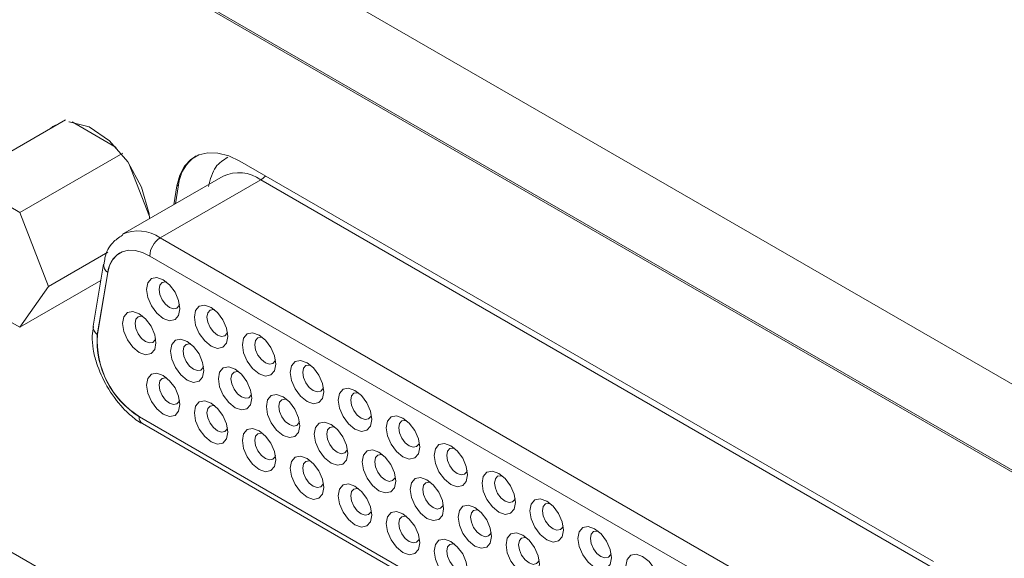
# Model space of a CAD drawing. Header units: inches. Extents: x 0.5 to 21.6, y 0.5 to 16.5.
# Tile 13 of 18: x 14.3 to 15.6, y 10.8 to 11.5. Entities that reach past the tile are written whole.
import ezdxf

# ---------------------------------------------------------------- set-up
doc = ezdxf.new("R2010")
doc.units = ezdxf.units.IN
doc.header["$MEASUREMENT"] = 0

msp = doc.modelspace()

# ---------------------------------------------------------------- linework, layer by layer
at = {"color": 7, "linetype": 'Continuous', "lineweight": 15}
for p, q in [((16.6864, 10.4106), (13.7626, 12.0985)), ((16.637, 10.3248), (13.6919, 12.025)), ((16.644, 10.3183), (13.7109, 12.0115)), ((16.6461, 10.3195), (13.7131, 12.0128)), ((14.2069, 11.3085), (14.344, 11.3877)), ((14.326, 11.3773), (14.3307, 11.3808)), ((14.4114, 11.3512), (14.3529, 11.385)), ((14.2832, 11.2645), (14.4203, 11.3436)), ((14.4556, 11.2594), (14.4282, 11.3299)), ((15.4981, 10.8002), (14.5757, 11.3327)), ((14.2832, 11.2645), (14.2069, 11.3085)), ((14.5536, 11.3128), (14.42, 11.2356)), ((14.47, 11.2307), (14.6036, 11.3078)), ((14.4922, 11.2999), (14.488, 11.2749)), ((14.4901, 11.2761), (14.4943, 11.3012)), ((14.4943, 11.3012), (14.4922, 11.2999)), ((15.5029, 10.7886), (14.6036, 11.3078)), ((14.3214, 11.1661), (14.2832, 11.2645)), ((15.3693, 10.7115), (14.47, 11.2307)), ((14.3214, 11.1661), (14.4003, 11.2116)), ((14.3946, 11.196), (14.3808, 11.1133)), ((14.4561, 11.2066), (15.3554, 10.6874)), ((14.3863, 11.102), (14.4001, 11.1847)), ((14.4004, 11.1848), (14.3866, 11.1022)), ((14.4004, 11.1848), (14.4001, 11.1847)), ((14.2832, 11.1118), (14.3909, 11.174)), ((14.2069, 11.1558), (14.2832, 11.1118)), ((14.2832, 11.1118), (14.3214, 11.1661)), ((14.3866, 11.1022), (14.3863, 11.102)), ((14.534, 10.6616), (13.9159, 11.0184)), ((14.4422, 10.9928), (14.4425, 10.9929)), ((15.3692, 10.4576), (14.4422, 10.9928)), ((14.4425, 10.9929), (15.3695, 10.4577)), ((14.4463, 10.9837), (15.3733, 10.4486))]:
    msp.add_line(p, q, dxfattribs=at)
at = {"color": 7, "linetype": 'Continuous', "lineweight": 15, "flags": 128}
for points in [[(14.3361, 11.3831), (14.3273, 11.3787), (14.3239, 11.3761)], [(14.4559, 11.2564), (14.4551, 11.2629), (14.4453, 11.298), (14.4269, 11.3319), (14.4025, 11.36), (14.3753, 11.3786), (14.349, 11.3851), (14.3484, 11.3851)], [(14.5757, 11.3327), (14.561, 11.3397), (14.5467, 11.3435), (14.5333, 11.344), (14.5212, 11.3412), (14.5107, 11.3352), (14.5022, 11.3261), (14.496, 11.3142), (14.4922, 11.2999)], [(14.4001, 11.1847), (14.4027, 11.1942), (14.4069, 11.2022), (14.4125, 11.2083), (14.4195, 11.2123), (14.4277, 11.2142), (14.4366, 11.2138), (14.4462, 11.2113), (14.4561, 11.2066)], [(14.4517, 11.1622), (14.4534, 11.171), (14.4582, 11.1766), (14.4654, 11.178), (14.4739, 11.175), (14.4825, 11.1682), (14.4897, 11.1584), (14.4945, 11.1473), (14.4962, 11.1365), (14.4945, 11.1276), (14.4897, 11.122), (14.4825, 11.1206), (14.4739, 11.1236), (14.4654, 11.1305), (14.4582, 11.1402), (14.4534, 11.1513), (14.4517, 11.1622)], [(14.4786, 11.1718), (14.477, 11.1721), (14.4725, 11.1712), (14.4694, 11.1677), (14.4684, 11.1622)], [(14.4684, 11.1622), (14.4694, 11.1554), (14.4725, 11.1484), (14.477, 11.1424), (14.4823, 11.1381), (14.4876, 11.1362), (14.4921, 11.1371), (14.4952, 11.1406), (14.4957, 11.1421)], [(14.4198, 11.1169), (14.4215, 11.1258), (14.4263, 11.1313), (14.4335, 11.1327), (14.4421, 11.1298), (14.4506, 11.1229), (14.4578, 11.1132), (14.4626, 11.102), (14.4643, 11.0912), (14.4626, 11.0823), (14.4578, 11.0768), (14.4506, 11.0754), (14.4421, 11.0783), (14.4335, 11.0852), (14.4263, 11.095), (14.4215, 11.1061), (14.4198, 11.1169)], [(14.5154, 11.1254), (14.5171, 11.1342), (14.5219, 11.1398), (14.5292, 11.1412), (14.5377, 11.1382), (14.5462, 11.1313), (14.5534, 11.1216), (14.5583, 11.1105), (14.56, 11.0997), (14.5583, 11.0908), (14.5534, 11.0852), (14.5462, 11.0838), (14.5377, 11.0868), (14.5292, 11.0937), (14.5219, 11.1034), (14.5171, 11.1145), (14.5154, 11.1254)], [(14.5424, 11.135), (14.5407, 11.1353), (14.5362, 11.1344), (14.5332, 11.1309), (14.5321, 11.1254)], [(14.4467, 11.1265), (14.4451, 11.1268), (14.4406, 11.1259), (14.4376, 11.1225), (14.4365, 11.1169)], [(14.4365, 11.1169), (14.4376, 11.1102), (14.4406, 11.1032), (14.4451, 11.0971), (14.4504, 11.0928), (14.4557, 11.091), (14.4603, 11.0918), (14.4633, 11.0953), (14.4638, 11.0969)], [(14.5321, 11.1254), (14.5332, 11.1186), (14.5362, 11.1116), (14.5407, 11.1056), (14.546, 11.1013), (14.5514, 11.0994), (14.5559, 11.1003), (14.5589, 11.1038), (14.5595, 11.1053)], [(14.6014, 11.1014), (14.61, 11.0945), (14.6172, 11.0848), (14.622, 11.0737), (14.6237, 11.0628), (14.622, 11.054), (14.6172, 11.0484), (14.61, 11.047), (14.6014, 11.05), (14.5929, 11.0569), (14.5857, 11.0666), (14.5809, 11.0777), (14.5792, 11.0886), (14.5809, 11.0974), (14.5857, 11.103), (14.5929, 11.1044), (14.6014, 11.1014)], [(14.4835, 11.0801), (14.4852, 11.089), (14.4901, 11.0945), (14.4973, 11.0959), (14.5058, 11.093), (14.5143, 11.0861), (14.5216, 11.0764), (14.5264, 11.0652), (14.5281, 11.0544), (14.5264, 11.0455), (14.5216, 11.04), (14.5143, 11.0386), (14.5058, 11.0415), (14.4973, 11.0484), (14.4901, 11.0582), (14.4852, 11.0693), (14.4835, 11.0801)], [(14.6061, 11.0982), (14.6045, 11.0985), (14.6, 11.0976), (14.5969, 11.0941), (14.5959, 11.0886)], [(14.5105, 11.0897), (14.5088, 11.09), (14.5043, 11.0891), (14.5013, 11.0857), (14.5003, 11.0801)], [(14.5003, 11.0801), (14.5013, 11.0734), (14.5043, 11.0664), (14.5088, 11.0603), (14.5142, 11.056), (14.5195, 11.0542), (14.524, 11.055), (14.527, 11.0585), (14.5276, 11.0601)], [(14.5959, 11.0886), (14.5969, 11.0818), (14.6, 11.0748), (14.6045, 11.0688), (14.6098, 11.0645), (14.6151, 11.0626), (14.6196, 11.0635), (14.6227, 11.067), (14.6232, 11.0685)], [(14.6429, 11.0518), (14.6446, 11.0606), (14.6494, 11.0662), (14.6567, 11.0676), (14.6652, 11.0646), (14.6737, 11.0577), (14.6809, 11.048), (14.6858, 11.0369), (14.6875, 11.026), (14.6858, 11.0172), (14.6809, 11.0116), (14.6737, 11.0102), (14.6652, 11.0132), (14.6567, 11.0201), (14.6494, 11.0298), (14.6446, 11.0409), (14.6429, 11.0518)], [(14.5473, 11.0433), (14.549, 11.0522), (14.5538, 11.0577), (14.561, 11.0591), (14.5696, 11.0562), (14.5781, 11.0493), (14.5853, 11.0395), (14.5901, 11.0284), (14.5918, 11.0176), (14.5901, 11.0087), (14.5853, 11.0032), (14.5781, 11.0018), (14.5696, 11.0047), (14.561, 11.0116), (14.5538, 11.0214), (14.549, 11.0325), (14.5473, 11.0433)], [(14.5742, 11.0529), (14.5726, 11.0532), (14.5681, 11.0523), (14.5651, 11.0489), (14.564, 11.0433)], [(14.6699, 11.0614), (14.6682, 11.0616), (14.6637, 11.0608), (14.6607, 11.0573), (14.6596, 11.0518)], [(14.6596, 11.0518), (14.6607, 11.045), (14.6637, 11.038), (14.6682, 11.0319), (14.6735, 11.0277), (14.6789, 11.0258), (14.6834, 11.0267), (14.6864, 11.0301), (14.687, 11.0317)], [(14.4517, 11.0349), (14.4534, 11.0437), (14.4582, 11.0493), (14.4654, 11.0507), (14.4739, 11.0477), (14.4825, 11.0408), (14.4897, 11.0311), (14.4945, 11.02), (14.4962, 11.0092), (14.4945, 11.0003), (14.4897, 10.9947), (14.4825, 10.9933), (14.4739, 10.9963), (14.4654, 11.0032), (14.4582, 11.0129), (14.4534, 11.024), (14.4517, 11.0349)], [(14.4786, 11.0445), (14.477, 11.0448), (14.4725, 11.0439), (14.4694, 11.0404), (14.4684, 11.0349)], [(14.564, 11.0433), (14.5651, 11.0365), (14.5681, 11.0296), (14.5726, 11.0235), (14.5779, 11.0192), (14.5832, 11.0174), (14.5878, 11.0182), (14.5908, 11.0217), (14.5913, 11.0233)], [(14.4684, 11.0349), (14.4694, 11.0281), (14.4725, 11.0211), (14.477, 11.0151), (14.4823, 11.0108), (14.4876, 11.0089), (14.4921, 11.0098), (14.4952, 11.0133), (14.4957, 11.0148)], [(14.7067, 11.015), (14.7084, 11.0238), (14.7132, 11.0294), (14.7204, 11.0308), (14.7289, 11.0278), (14.7375, 11.0209), (14.7447, 11.0112), (14.7495, 11.0001), (14.7512, 10.9892), (14.7495, 10.9804), (14.7447, 10.9748), (14.7375, 10.9734), (14.7289, 10.9764), (14.7204, 10.9833), (14.7132, 10.993), (14.7084, 11.0041), (14.7067, 11.015)], [(14.7336, 11.0245), (14.732, 11.0248), (14.7275, 11.024), (14.7244, 11.0205), (14.7234, 11.015)], [(14.5154, 10.9981), (14.5171, 11.0069), (14.5219, 11.0125), (14.5292, 11.0139), (14.5377, 11.0109), (14.5462, 11.004), (14.5534, 10.9943), (14.5583, 10.9832), (14.56, 10.9723), (14.5583, 10.9635), (14.5534, 10.9579), (14.5462, 10.9565), (14.5377, 10.9595), (14.5292, 10.9664), (14.5219, 10.9761), (14.5171, 10.9872), (14.5154, 10.9981)], [(14.6111, 11.0065), (14.6127, 11.0154), (14.6176, 11.0209), (14.6248, 11.0223), (14.6333, 11.0194), (14.6418, 11.0125), (14.6491, 11.0027), (14.6539, 10.9916), (14.6556, 10.9808), (14.6539, 10.9719), (14.6491, 10.9664), (14.6418, 10.965), (14.6333, 10.9679), (14.6248, 10.9748), (14.6176, 10.9846), (14.6127, 10.9957), (14.6111, 11.0065)], [(14.638, 11.0161), (14.6363, 11.0164), (14.6318, 11.0155), (14.6288, 11.012), (14.6278, 11.0065)], [(14.7234, 11.015), (14.7244, 11.0082), (14.7275, 11.0012), (14.732, 10.9951), (14.7373, 10.9908), (14.7426, 10.989), (14.7471, 10.9899), (14.7502, 10.9933), (14.7507, 10.9949)], [(14.5424, 11.0077), (14.5407, 11.008), (14.5362, 11.0071), (14.5332, 11.0036), (14.5321, 10.9981)], [(14.6278, 11.0065), (14.6288, 10.9997), (14.6318, 10.9928), (14.6363, 10.9867), (14.6417, 10.9824), (14.647, 10.9805), (14.6515, 10.9814), (14.6545, 10.9849), (14.6551, 10.9865)], [(14.5321, 10.9981), (14.5332, 10.9913), (14.5362, 10.9843), (14.5407, 10.9783), (14.546, 10.974), (14.5514, 10.9721), (14.5559, 10.973), (14.5589, 10.9765), (14.5595, 10.978)], [(14.6971, 10.9826), (14.7056, 10.9757), (14.7128, 10.9659), (14.7176, 10.9548), (14.7193, 10.944), (14.7176, 10.9351), (14.7128, 10.9296), (14.7056, 10.9282), (14.6971, 10.9311), (14.6886, 10.938), (14.6813, 10.9478), (14.6765, 10.9589), (14.6748, 10.9697), (14.6765, 10.9786), (14.6813, 10.9841), (14.6886, 10.9855), (14.6971, 10.9826)], [(14.7704, 10.9782), (14.7721, 10.987), (14.777, 10.9926), (14.7842, 10.994), (14.7927, 10.991), (14.8012, 10.9841), (14.8084, 10.9744), (14.8133, 10.9633), (14.815, 10.9524), (14.8133, 10.9436), (14.8084, 10.938), (14.8012, 10.9366), (14.7927, 10.9396), (14.7842, 10.9465), (14.777, 10.9562), (14.7721, 10.9673), (14.7704, 10.9782)], [(14.7974, 10.9877), (14.7957, 10.988), (14.7912, 10.9872), (14.7882, 10.9837), (14.7871, 10.9782)], [(14.6014, 10.9741), (14.61, 10.9672), (14.6172, 10.9575), (14.622, 10.9464), (14.6237, 10.9355), (14.622, 10.9267), (14.6172, 10.9211), (14.61, 10.9197), (14.6014, 10.9227), (14.5929, 10.9296), (14.5857, 10.9393), (14.5809, 10.9504), (14.5792, 10.9613), (14.5809, 10.9701), (14.5857, 10.9757), (14.5929, 10.9771), (14.6014, 10.9741)], [(14.7017, 10.9793), (14.7001, 10.9796), (14.6956, 10.9787), (14.6926, 10.9752), (14.6915, 10.9697)], [(14.7871, 10.9782), (14.7882, 10.9714), (14.7912, 10.9644), (14.7957, 10.9583), (14.8011, 10.954), (14.8064, 10.9522), (14.8109, 10.9531), (14.8139, 10.9565), (14.8145, 10.9581)], [(14.6061, 10.9708), (14.6045, 10.9711), (14.6, 10.9703), (14.5969, 10.9668), (14.5959, 10.9613)], [(14.5959, 10.9613), (14.5969, 10.9545), (14.6, 10.9475), (14.6045, 10.9414), (14.6098, 10.9372), (14.6151, 10.9353), (14.6196, 10.9362), (14.6227, 10.9396), (14.6232, 10.9412)], [(14.6915, 10.9697), (14.6926, 10.9629), (14.6956, 10.956), (14.7001, 10.9499), (14.7054, 10.9456), (14.7108, 10.9437), (14.7153, 10.9446), (14.7183, 10.9481), (14.7188, 10.9497)], [(14.7386, 10.9329), (14.7402, 10.9418), (14.7451, 10.9473), (14.7523, 10.9487), (14.7608, 10.9458), (14.7693, 10.9389), (14.7766, 10.9291), (14.7814, 10.918), (14.7831, 10.9072), (14.7814, 10.8983), (14.7766, 10.8928), (14.7693, 10.8914), (14.7608, 10.8943), (14.7523, 10.9012), (14.7451, 10.911), (14.7402, 10.9221), (14.7386, 10.9329)], [(14.8342, 10.9414), (14.8359, 10.9502), (14.8407, 10.9558), (14.8479, 10.9572), (14.8565, 10.9542), (14.865, 10.9473), (14.8722, 10.9376), (14.877, 10.9265), (14.8787, 10.9156), (14.877, 10.9068), (14.8722, 10.9012), (14.865, 10.8998), (14.8565, 10.9028), (14.8479, 10.9097), (14.8407, 10.9194), (14.8359, 10.9305), (14.8342, 10.9414)], [(14.8611, 10.9509), (14.8595, 10.9512), (14.855, 10.9504), (14.8519, 10.9469), (14.8509, 10.9414)], [(14.6429, 10.9245), (14.6446, 10.9333), (14.6494, 10.9389), (14.6567, 10.9403), (14.6652, 10.9373), (14.6737, 10.9304), (14.6809, 10.9207), (14.6858, 10.9096), (14.6875, 10.8987), (14.6858, 10.8899), (14.6809, 10.8843), (14.6737, 10.8829), (14.6652, 10.8859), (14.6567, 10.8928), (14.6494, 10.9025), (14.6446, 10.9136), (14.6429, 10.9245)], [(14.6699, 10.934), (14.6682, 10.9343), (14.6637, 10.9335), (14.6607, 10.93), (14.6596, 10.9245)], [(14.7655, 10.9425), (14.7638, 10.9428), (14.7593, 10.9419), (14.7563, 10.9384), (14.7553, 10.9329)], [(14.8509, 10.9414), (14.8519, 10.9346), (14.855, 10.9276), (14.8595, 10.9215), (14.8648, 10.9172), (14.8701, 10.9154), (14.8746, 10.9163), (14.8777, 10.9197), (14.8782, 10.9213)], [(14.6596, 10.9245), (14.6607, 10.9177), (14.6637, 10.9107), (14.6682, 10.9046), (14.6735, 10.9003), (14.6789, 10.8985), (14.6834, 10.8994), (14.6864, 10.9028), (14.687, 10.9044)], [(14.7553, 10.9329), (14.7563, 10.9261), (14.7593, 10.9192), (14.7638, 10.9131), (14.7692, 10.9088), (14.7745, 10.9069), (14.779, 10.9078), (14.782, 10.9113), (14.7826, 10.9129)], [(14.8979, 10.9045), (14.8996, 10.9134), (14.9045, 10.919), (14.9117, 10.9204), (14.9202, 10.9174), (14.9287, 10.9105), (14.9359, 10.9008), (14.9408, 10.8897), (14.9425, 10.8788), (14.9408, 10.87), (14.9359, 10.8644), (14.9287, 10.863), (14.9202, 10.866), (14.9117, 10.8729), (14.9045, 10.8826), (14.8996, 10.8937), (14.8979, 10.9045)], [(14.8023, 10.8961), (14.804, 10.905), (14.8088, 10.9105), (14.8161, 10.9119), (14.8246, 10.909), (14.8331, 10.9021), (14.8403, 10.8923), (14.8452, 10.8812), (14.8468, 10.8704), (14.8452, 10.8615), (14.8403, 10.856), (14.8331, 10.8546), (14.8246, 10.8575), (14.8161, 10.8644), (14.8088, 10.8742), (14.804, 10.8853), (14.8023, 10.8961)], [(14.9249, 10.9141), (14.9232, 10.9144), (14.9187, 10.9136), (14.9157, 10.9101), (14.9146, 10.9045)], [(14.7067, 10.8877), (14.7084, 10.8965), (14.7132, 10.9021), (14.7204, 10.9035), (14.7289, 10.9005), (14.7375, 10.8936), (14.7447, 10.8839), (14.7495, 10.8728), (14.7512, 10.8619), (14.7495, 10.8531), (14.7447, 10.8475), (14.7375, 10.8461), (14.7289, 10.8491), (14.7204, 10.856), (14.7132, 10.8657), (14.7084, 10.8768), (14.7067, 10.8877)], [(14.7336, 10.8972), (14.732, 10.8975), (14.7275, 10.8967), (14.7244, 10.8932), (14.7234, 10.8877)], [(14.8292, 10.9057), (14.8276, 10.906), (14.8231, 10.9051), (14.8201, 10.9016), (14.819, 10.8961)], [(14.819, 10.8961), (14.8201, 10.8893), (14.8231, 10.8824), (14.8276, 10.8763), (14.8329, 10.872), (14.8383, 10.8701), (14.8428, 10.871), (14.8458, 10.8745), (14.8464, 10.8761)], [(14.9146, 10.9045), (14.9157, 10.8978), (14.9187, 10.8908), (14.9232, 10.8847), (14.9286, 10.8804), (14.9339, 10.8786), (14.9384, 10.8795), (14.9414, 10.8829), (14.942, 10.8845)], [(14.7234, 10.8877), (14.7244, 10.8809), (14.7275, 10.8739), (14.732, 10.8678), (14.7373, 10.8635), (14.7426, 10.8617), (14.7471, 10.8626), (14.7502, 10.866), (14.7507, 10.8676)], [(14.9617, 10.8677), (14.9634, 10.8766), (14.9682, 10.8822), (14.9754, 10.8836), (14.984, 10.8806), (14.9925, 10.8737), (14.9997, 10.864), (15.0045, 10.8529), (15.0062, 10.842), (15.0045, 10.8332), (14.9997, 10.8276), (14.9925, 10.8262), (14.984, 10.8292), (14.9754, 10.8361), (14.9682, 10.8458), (14.9634, 10.8569), (14.9617, 10.8677)], [(14.8661, 10.8593), (14.8678, 10.8682), (14.8726, 10.8737), (14.8798, 10.8751), (14.8883, 10.8722), (14.8968, 10.8653), (14.9041, 10.8555), (14.9089, 10.8444), (14.9106, 10.8336), (14.9089, 10.8247), (14.9041, 10.8192), (14.8968, 10.8178), (14.8883, 10.8207), (14.8798, 10.8276), (14.8726, 10.8373), (14.8678, 10.8485), (14.8661, 10.8593)], [(14.893, 10.8689), (14.8914, 10.8692), (14.8868, 10.8683), (14.8838, 10.8648), (14.8828, 10.8593)], [(14.9886, 10.8773), (14.987, 10.8776), (14.9825, 10.8768), (14.9794, 10.8733), (14.9784, 10.8677)], [(14.9784, 10.8677), (14.9794, 10.861), (14.9825, 10.854), (14.987, 10.8479), (14.9923, 10.8436), (14.9976, 10.8418), (15.0021, 10.8427), (15.0052, 10.8461), (15.0057, 10.8477)], [(14.7704, 10.8509), (14.7721, 10.8597), (14.777, 10.8653), (14.7842, 10.8667), (14.7927, 10.8637), (14.8012, 10.8568), (14.8084, 10.8471), (14.8133, 10.836), (14.815, 10.8251), (14.8133, 10.8163), (14.8084, 10.8107), (14.8012, 10.8093), (14.7927, 10.8123), (14.7842, 10.8192), (14.777, 10.8289), (14.7721, 10.84), (14.7704, 10.8509)], [(14.7974, 10.8604), (14.7957, 10.8607), (14.7912, 10.8599), (14.7882, 10.8564), (14.7871, 10.8509)], [(14.8828, 10.8593), (14.8838, 10.8525), (14.8868, 10.8456), (14.8914, 10.8395), (14.8967, 10.8352), (14.902, 10.8333), (14.9065, 10.8342), (14.9095, 10.8377), (14.9101, 10.8393)], [(14.7871, 10.8509), (14.7882, 10.8441), (14.7912, 10.8371), (14.7957, 10.831), (14.8011, 10.8267), (14.8064, 10.8249), (14.8109, 10.8258), (14.8139, 10.8292), (14.8145, 10.8308)], [(15.0254, 10.8309), (15.0271, 10.8398), (15.032, 10.8454), (15.0392, 10.8468), (15.0477, 10.8438), (15.0562, 10.8369), (15.0635, 10.8272), (15.0683, 10.8161), (15.07, 10.8052), (15.0683, 10.7964), (15.0635, 10.7908), (15.0562, 10.7894), (15.0477, 10.7924), (15.0392, 10.7992), (15.032, 10.809), (15.0271, 10.8201), (15.0254, 10.8309)], [(14.8342, 10.814), (14.8359, 10.8229), (14.8407, 10.8285), (14.8479, 10.8299), (14.8565, 10.8269), (14.865, 10.82), (14.8722, 10.8103), (14.877, 10.7992), (14.8787, 10.7883), (14.877, 10.7795), (14.8722, 10.7739), (14.865, 10.7725), (14.8565, 10.7755), (14.8479, 10.7824), (14.8407, 10.7921), (14.8359, 10.8032), (14.8342, 10.814)], [(14.9298, 10.8225), (14.9315, 10.8314), (14.9363, 10.8369), (14.9436, 10.8383), (14.9521, 10.8354), (14.9606, 10.8285), (14.9678, 10.8187), (14.9727, 10.8076), (14.9743, 10.7968), (14.9727, 10.7879), (14.9678, 10.7824), (14.9606, 10.781), (14.9521, 10.7839), (14.9436, 10.7908), (14.9363, 10.8005), (14.9315, 10.8117), (14.9298, 10.8225)], [(14.9568, 10.8321), (14.9551, 10.8324), (14.9506, 10.8315), (14.9476, 10.828), (14.9465, 10.8225)], [(15.0524, 10.8405), (15.0507, 10.8408), (15.0462, 10.84), (15.0432, 10.8365), (15.0421, 10.8309)], [(15.0421, 10.8309), (15.0432, 10.8242), (15.0462, 10.8172), (15.0507, 10.8111), (15.0561, 10.8068), (15.0614, 10.805), (15.0659, 10.8059), (15.0689, 10.8093), (15.0695, 10.8109)], [(14.8611, 10.8236), (14.8595, 10.8239), (14.855, 10.8231), (14.8519, 10.8196), (14.8509, 10.814)], [(14.9465, 10.8225), (14.9476, 10.8157), (14.9506, 10.8088), (14.9551, 10.8027), (14.9604, 10.7984), (14.9658, 10.7965), (14.9703, 10.7974), (14.9733, 10.8009), (14.9739, 10.8025)], [(14.8509, 10.814), (14.8519, 10.8073), (14.855, 10.8003), (14.8595, 10.7942), (14.8648, 10.7899), (14.8701, 10.7881), (14.8746, 10.789), (14.8777, 10.7924), (14.8782, 10.794)], [(15.0892, 10.7941), (15.0909, 10.803), (15.0957, 10.8086), (15.1029, 10.81), (15.1115, 10.807), (15.12, 10.8001), (15.1272, 10.7904), (15.132, 10.7792), (15.1337, 10.7684), (15.132, 10.7596), (15.1272, 10.754), (15.12, 10.7526), (15.1115, 10.7556), (15.1029, 10.7624), (15.0957, 10.7722), (15.0909, 10.7833), (15.0892, 10.7941)]]:
    msp.add_lwpolyline(points, dxfattribs=at)
at = {"color": 7, "linetype": 'Continuous', "lineweight": 15}
for centre, radius, start, end in [((14.5459, 11.2962), 0.0518, 122.7368, 174.5412), ((14.4863, 11.2052), 0.0303, 122.6054, 177.3945), ((14.4349, 11.1815), 0.0347, 122.7371, 174.541), ((14.393, 11.1123), 0.0122, 175.1182, 236.8031), ((14.5052, 11.0939), 0.1192, 176.1145, 238.1019), ((14.5055, 11.0941), 0.1192, 176.1145, 238.1019)]:
    msp.add_arc(centre, radius, start, end, dxfattribs=at)
at = {"color": 8, "linetype": 'Continuous', "lineweight": 15}
for centre, radius, start, end in [((14.5745, 11.2685), 0.049, 53.4705, 115.219), ((14.5905, 11.3296), 0.0254, 301.1108, 319.3753), ((14.4408, 11.1902), 0.0499, 54.2436, 115.4932), ((14.4069, 11.195), 0.0123, 176.1489, 236.7316), ((14.4514, 10.9915), 0.00932, 172.2809, 236.4074)]:
    msp.add_arc(centre, radius, start, end, dxfattribs=at)
msp.add_open_spline([(14.5342, 11.2993), (14.5366, 11.3087), (14.5413, 11.3266), (14.5541, 11.3343), (14.5601, 11.338)], degree=3, knots=[0, 0, 0, 0, 0.52661, 1, 1, 1, 1], dxfattribs=at)
at = {"color": 7, "linetype": 'Continuous', "lineweight": 15}
for points, knots in [([(14.4196, 11.2342), (14.4151, 11.2312), (14.4043, 11.2241), (14.3968, 11.2094), (14.3956, 11.1985), (14.3953, 11.1956)], [0, 0, 0, 0, 0.348448, 0.829426, 1, 1, 1, 1]), ([(14.3814, 11.113), (14.3807, 11.1088), (14.3789, 11.0992), (14.3806, 11.0827), (14.3857, 11.0598), (14.3938, 11.0436), (14.3989, 11.0333)], [0, 0, 0, 0, 0.171053, 0.395085, 0.616268, 1, 1, 1, 1]), ([(14.3989, 11.0333), (14.4057, 11.0231), (14.4149, 11.0091), (14.4317, 10.9937), (14.4404, 10.9863), (14.4462, 10.9838), (14.4463, 10.9838)], [0, 0, 0, 0, 0.499411, 0.688676, 0.997195, 1, 1, 1, 1])]:
    msp.add_open_spline(points, degree=3, knots=knots, dxfattribs=at)

doc.saveas('drawing.dxf')
